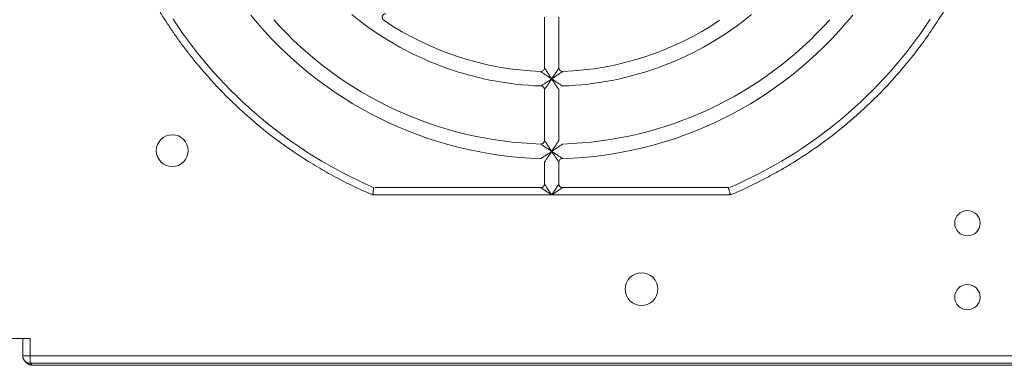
# Model space of a CAD drawing. Header units: millimetres. Extents: x 30 to 1432, y 107 to 988.
# Tile 6 of 34: x 1023 to 1159, y 470 to 517. Entities that reach past the tile are written whole.
import ezdxf

# ---------------------------------------------------------------- set-up
doc = ezdxf.new("R2010")
doc.units = ezdxf.units.MM
doc.header["$LTSCALE"] = 5

msp = doc.modelspace()

# ---------------------------------------------------------------- linework, layer by layer
at = {"color": 144, "linetype": 'Continuous', "lineweight": 0}
for p, q in [((1095.503, 517.694), (1095.503, 510.721)), ((1071.805, 493.194), (1096.503, 493.194)), ((1293.538, 470.977), (1024.468, 470.977))]:
    msp.add_line(p, q, dxfattribs=at)
at = {"color": 7, "linetype": 'Continuous', "lineweight": 15}
for p, q in [((1097.503, 510.721), (1097.503, 517.694)), ((1095.503, 507.719), (1095.503, 500.716)), ((1097.503, 500.716), (1097.503, 507.719)), ((1095.503, 497.715), (1095.503, 494.694)), ((1097.503, 494.694), (1097.503, 497.715)), ((1095.003, 494.194), (1072.11, 494.194)), ((1120.895, 494.194), (1098.003, 494.194)), ((1096.503, 493.194), (1121.201, 493.194)), ((1024.468, 473.387), (1018.507, 473.387)), ((1023.468, 473.387), (1023.468, 470.977)), ((1024.468, 470.977), (1024.468, 473.387)), ((1024.468, 470.977), (1023.468, 470.977)), ((1024.468, 469.977), (1024.468, 470.977)), ((1023.761, 470.27), (1024.044, 469.986)), ((1024.468, 469.977), (1293.538, 469.977)), ((1024.468, 469.977), (1024.752, 469.694)), ((1024.752, 469.694), (1293.254, 469.694))]:
    msp.add_line(p, q, dxfattribs=at)
for centre, radius in [((1044.103, 499.294), 2.2), ((1153.903, 489.294), 1.75), ((1108.903, 480.194), 2.25), ((1153.903, 479.094), 1.75)]:
    msp.add_circle(centre, radius, dxfattribs=at)
for centre, radius, start, end in [((1096.503, 551.694), 43.5, 230.59943, 268.04636), ((1096.503, 551.694), 43.5, 271.95364, 309.40057), ((1096.503, 551.694), 62.5, 213.25643, 246.83195), ((1096.503, 551.694), 53.5, 219.0228, 268.40825), ((1096.503, 551.694), 51.5, 221.81031, 268.31459), ((1096.503, 551.694), 41.5, 236.02365, 267.90335), ((1096.503, 551.694), 53.5, 271.59175, 320.9772), ((1096.503, 551.694), 51.5, 271.68541, 318.18969), ((1096.503, 551.694), 62.5, 293.16805, 326.74357), ((1095.003, 500.716), 0.5, 268.31459, 0), ((1098.003, 497.715), 0.5, 91.59175, 180), ((1095.003, 494.694), 0.5, 270, 0), ((1098.003, 494.694), 0.5, 180, 270)]:
    msp.add_arc(centre, radius, start, end, dxfattribs=at)
at = {"color": 144, "linetype": 'Continuous', "lineweight": 0}
for centre, radius, start, end in [((1073.59, 517.694), 0.5, 90, 236.02365), ((1096.503, 551.694), 41.5, 272.09665, 303.97635), ((1095.003, 510.721), 0.5, 267.90335, 0), ((1098.003, 510.721), 0.5, 180, 272.09665), ((1095.003, 507.719), 0.5, 0, 88.04636)]:
    msp.add_arc(centre, radius, start, end, dxfattribs=at)
at = {"color": 7, "linetype": 'Continuous', "lineweight": 15}
for points, knots in [([(1041.95, 519.194), (1042.093, 518.955), (1042.38, 518.478), (1042.821, 517.771), (1043.271, 517.069), (1043.73, 516.373), (1044.197, 515.684), (1044.674, 515.001), (1045.16, 514.325), (1045.654, 513.655), (1046.158, 512.991), (1046.67, 512.334), (1047.191, 511.683), (1048.617, 509.95), (1051.068, 507.235), (1054.755, 503.757), (1058.706, 500.583), (1061.897, 498.416), (1064.154, 497.045), (1065.391, 496.331), (1066.644, 495.645), (1067.911, 494.988), (1069.194, 494.36), (1070.491, 493.758), (1071.366, 493.382), (1071.805, 493.194)], [0, 0, 0, 0, 0.0207381, 0.0414582, 0.0621639, 0.0828586, 0.103546, 0.1242296, 0.1449131, 0.1656, 0.1862938, 0.2069982, 0.2277167, 0.2484529, 0.3742207, 0.5000017, 0.6257694, 0.7515505, 0.7870835, 0.8225731, 0.8580372, 0.893494, 0.9289614, 0.9644574, 1, 1, 1, 1]), ([(1121.201, 493.194), (1121.457, 493.303), (1121.968, 493.521), (1122.73, 493.861), (1123.487, 494.21), (1124.239, 494.569), (1124.986, 494.938), (1125.728, 495.316), (1126.464, 495.704), (1127.196, 496.102), (1127.923, 496.51), (1128.644, 496.927), (1129.361, 497.354), (1131.273, 498.527), (1134.299, 500.583), (1138.25, 503.757), (1141.937, 507.235), (1144.522, 510.097), (1146.19, 512.144), (1147.067, 513.272), (1147.918, 514.419), (1148.743, 515.584), (1149.541, 516.768), (1150.315, 517.97), (1150.809, 518.786), (1151.055, 519.194)], [0, 0, 0, 0, 0.0207381, 0.0414582, 0.0621639, 0.0828586, 0.103546, 0.1242296, 0.1449131, 0.1656, 0.1862938, 0.2069982, 0.2277167, 0.2484529, 0.3742207, 0.5000017, 0.6257694, 0.7515505, 0.7870835, 0.8225731, 0.8580372, 0.893494, 0.9289614, 0.9644574, 1, 1, 1, 1]), ([(1095.503, 510.721), (1095.503, 510.721), (1095.544, 510.657), (1095.641, 510.506), (1095.68, 510.446), (1095.764, 510.316), (1095.81, 510.246), (1095.954, 510.025), (1096.061, 509.861), (1096.278, 509.532), (1096.389, 509.364), (1096.503, 509.194)], [0, 0, 0, 0, 0.25, 0.25, 0.375, 0.375, 0.5, 0.5, 0.75, 0.75, 1, 1, 1, 1]), ([(1096.503, 509.194), (1096.616, 509.364), (1096.727, 509.532), (1096.944, 509.861), (1097.052, 510.025), (1097.196, 510.246), (1097.241, 510.316), (1097.325, 510.446), (1097.364, 510.506), (1097.461, 510.657), (1097.503, 510.721), (1097.503, 510.721)], [0, 0, 0, 0, 0.25, 0.25, 0.5, 0.5, 0.625, 0.625, 0.75, 0.75, 1, 1, 1, 1]), ([(1098.021, 510.221), (1098.021, 510.221), (1097.958, 510.178), (1097.808, 510.075), (1097.749, 510.035), (1097.62, 509.947), (1097.551, 509.9), (1097.331, 509.75), (1097.168, 509.64), (1096.841, 509.42), (1096.673, 509.307), (1096.503, 509.194)], [0, 0, 0, 0, 0.25, 0.25, 0.375, 0.375, 0.5, 0.5, 0.75, 0.75, 1, 1, 1, 1]), ([(1095.02, 508.219), (1095.02, 508.219), (1095.079, 508.257), (1095.222, 508.35), (1095.278, 508.387), (1095.403, 508.468), (1095.47, 508.512), (1095.685, 508.653), (1095.845, 508.758), (1096.168, 508.971), (1096.334, 509.081), (1096.503, 509.194)], [0, 0, 0, 0, 0.25, 0.25, 0.375, 0.375, 0.5, 0.5, 0.75, 0.75, 1, 1, 1, 1]), ([(1096.503, 509.194), (1096.39, 509.025), (1096.279, 508.86), (1096.062, 508.538), (1095.954, 508.379), (1095.809, 508.166), (1095.763, 508.099), (1095.679, 507.975), (1095.64, 507.919), (1095.543, 507.778), (1095.503, 507.719), (1095.503, 507.719)], [0, 0, 0, 0, 0.25, 0.25, 0.5, 0.5, 0.625, 0.625, 0.75, 0.75, 1, 1, 1, 1]), ([(1095.503, 500.716), (1095.503, 500.716), (1095.544, 500.652), (1095.641, 500.502), (1095.68, 500.443), (1095.764, 500.313), (1095.809, 500.244), (1095.954, 500.023), (1096.061, 499.86), (1096.278, 499.532), (1096.389, 499.364), (1096.503, 499.194)], [0, 0, 0, 0, 0.25, 0.25, 0.375, 0.375, 0.5, 0.5, 0.75, 0.75, 1, 1, 1, 1]), ([(1096.503, 499.194), (1096.332, 499.307), (1096.165, 499.419), (1095.838, 499.639), (1095.675, 499.749), (1095.456, 499.897), (1095.387, 499.944), (1095.259, 500.031), (1095.2, 500.072), (1095.051, 500.173), (1094.988, 500.216), (1094.988, 500.216)], [0, 0, 0, 0, 0.25, 0.25, 0.5, 0.5, 0.625, 0.625, 0.75, 0.75, 1, 1, 1, 1]), ([(1096.503, 499.194), (1096.672, 499.081), (1096.837, 498.971), (1097.161, 498.757), (1097.321, 498.651), (1097.536, 498.51), (1097.604, 498.466), (1097.729, 498.384), (1097.786, 498.347), (1097.929, 498.253), (1097.989, 498.214), (1097.989, 498.214)], [0, 0, 0, 0, 0.25, 0.25, 0.5, 0.5, 0.625, 0.625, 0.75, 0.75, 1, 1, 1, 1]), ([(1097.503, 497.715), (1097.503, 497.715), (1097.462, 497.773), (1097.365, 497.916), (1097.326, 497.972), (1097.242, 498.096), (1097.196, 498.163), (1097.051, 498.377), (1096.943, 498.537), (1096.726, 498.859), (1096.615, 499.025), (1096.503, 499.194)], [0, 0, 0, 0, 0.25, 0.25, 0.375, 0.375, 0.5, 0.5, 0.75, 0.75, 1, 1, 1, 1]), ([(1071.805, 493.194), (1071.808, 493.229), (1071.815, 493.294), (1071.825, 493.386), (1071.833, 493.464), (1071.84, 493.528), (1071.851, 493.633), (1071.865, 493.769), (1071.882, 493.931), (1071.896, 494.064), (1071.906, 494.162), (1071.912, 494.223), (1071.913, 494.23), (1071.913, 494.234)], [0, 0, 0, 0, 0.0657662, 0.1236378, 0.173616, 0.2157022, 0.2498977, 0.3829736, 0.5001657, 0.6322648, 0.7593636, 0.8818133, 1, 1, 1, 1]), ([(1096.503, 493.194), (1096.306, 493.325), (1096.11, 493.455), (1095.747, 493.697), (1095.581, 493.808), (1095.303, 493.993), (1095.192, 494.067), (1095.042, 494.168), (1095.003, 494.194), (1095.003, 494.194)], [0, 0, 0, 0, 0.25, 0.25, 0.5, 0.5, 0.75, 0.75, 1, 1, 1, 1]), ([(1095.503, 494.694), (1095.503, 494.694), (1095.529, 494.655), (1095.629, 494.504), (1095.703, 494.393), (1095.888, 494.116), (1095.999, 493.949), (1096.241, 493.586), (1096.372, 493.39), (1096.503, 493.194)], [0, 0, 0, 0, 0.25, 0.25, 0.5, 0.5, 0.75, 0.75, 1, 1, 1, 1]), ([(1096.503, 493.194), (1096.634, 493.39), (1096.764, 493.586), (1097.006, 493.949), (1097.117, 494.116), (1097.302, 494.393), (1097.376, 494.504), (1097.477, 494.655), (1097.503, 494.694), (1097.503, 494.694)], [0, 0, 0, 0, 0.25, 0.25, 0.5, 0.5, 0.75, 0.75, 1, 1, 1, 1]), ([(1098.003, 494.194), (1098.003, 494.194), (1097.964, 494.168), (1097.813, 494.067), (1097.702, 493.993), (1097.425, 493.808), (1097.258, 493.697), (1096.895, 493.455), (1096.699, 493.325), (1096.503, 493.194)], [0, 0, 0, 0, 0.25, 0.25, 0.5, 0.5, 0.75, 0.75, 1, 1, 1, 1]), ([(1121.201, 493.194), (1121.191, 493.226), (1121.172, 493.288), (1121.146, 493.375), (1121.123, 493.45), (1121.104, 493.513), (1121.073, 493.615), (1121.032, 493.747), (1120.985, 493.902), (1120.946, 494.03), (1120.917, 494.125), (1120.899, 494.183), (1120.896, 494.19), (1120.895, 494.194)], [0, 0, 0, 0, 0.0637038, 0.1205464, 0.1705268, 0.2136443, 0.2498987, 0.3824704, 0.5001637, 0.6318999, 0.7588829, 0.8814557, 1, 1, 1, 1]), ([(1023.468, 470.977), (1023.469, 470.944), (1023.471, 470.878), (1023.485, 470.784), (1023.506, 470.698), (1023.533, 470.619), (1023.564, 470.548), (1023.597, 470.485), (1023.631, 470.429), (1023.665, 470.38), (1023.699, 470.338), (1023.73, 470.302), (1023.804, 470.225), (1023.918, 470.134), (1024.094, 470.044), (1024.241, 469.999), (1024.355, 469.983), (1024.412, 469.979), (1024.444, 469.978), (1024.46, 469.977), (1024.468, 469.977)], [0, 0, 0, 0, 0.0642148, 0.1246839, 0.1814068, 0.2343829, 0.2836118, 0.329093, 0.3708261, 0.4088109, 0.4430469, 0.4735339, 0.5002717, 0.6460933, 0.7500357, 0.8761463, 0.9385114, 0.9693837, 0.9847261, 1, 1, 1, 1]), ([(1024.044, 469.987), (1024.069, 469.963), (1024.119, 469.916), (1024.201, 469.856), (1024.289, 469.805), (1024.409, 469.751), (1024.563, 469.704), (1024.689, 469.697), (1024.752, 469.694)], [0, 0, 0, 0, 0.1305132, 0.2598194, 0.3892976, 0.5203213, 0.7596487, 1, 1, 1, 1])]:
    msp.add_open_spline(points, degree=3, knots=knots, dxfattribs=at)
at = {"color": 144, "linetype": 'Continuous', "lineweight": 0}
for points, knots in [([(1096.503, 509.194), (1096.332, 509.307), (1096.165, 509.42), (1095.837, 509.64), (1095.674, 509.75), (1095.454, 509.9), (1095.385, 509.947), (1095.257, 510.035), (1095.197, 510.075), (1095.048, 510.178), (1094.984, 510.221), (1094.984, 510.221)], [0, 0, 0, 0, 0.25, 0.25, 0.5, 0.5, 0.625, 0.625, 0.75, 0.75, 1, 1, 1, 1]), ([(1096.503, 509.194), (1096.548, 509.163), (1096.634, 509.106), (1096.756, 509.025), (1096.864, 508.954), (1097.013, 508.855), (1097.194, 508.735), (1097.419, 508.588), (1097.621, 508.456), (1097.778, 508.354), (1097.879, 508.288), (1097.94, 508.249), (1097.978, 508.224), (1097.983, 508.22), (1097.986, 508.219)], [0, 0, 0, 0, 0.0735336, 0.139596, 0.1981587, 0.2491983, 0.3835339, 0.499517, 0.6342342, 0.749153, 0.8185894, 0.8825855, 0.9425002, 1, 1, 1, 1]), ([(1097.503, 507.719), (1097.502, 507.72), (1097.501, 507.722), (1097.493, 507.734), (1097.479, 507.753), (1097.461, 507.781), (1097.436, 507.816), (1097.407, 507.858), (1097.352, 507.939), (1097.255, 508.08), (1097.119, 508.279), (1096.967, 508.503), (1096.822, 508.717), (1096.665, 508.952), (1096.562, 509.106), (1096.503, 509.194)], [0, 0, 0, 0, 0.0325833, 0.0657286, 0.0997841, 0.1350712, 0.1718787, 0.2104615, 0.2510412, 0.3655708, 0.5006128, 0.6159785, 0.7508617, 0.8575248, 1, 1, 1, 1]), ([(1096.503, 499.194), (1096.537, 499.245), (1096.6, 499.339), (1096.686, 499.468), (1096.755, 499.573), (1096.851, 499.718), (1096.969, 499.898), (1097.12, 500.128), (1097.255, 500.333), (1097.36, 500.496), (1097.429, 500.602), (1097.471, 500.667), (1097.498, 500.708), (1097.501, 500.713), (1097.503, 500.716)], [0, 0, 0, 0, 0.0817583, 0.1505475, 0.2063672, 0.2492177, 0.3850377, 0.4995032, 0.6352007, 0.7491609, 0.819651, 0.8838943, 0.9433862, 1, 1, 1, 1]), ([(1095.017, 498.214), (1095.017, 498.215), (1095.019, 498.216), (1095.031, 498.224), (1095.051, 498.237), (1095.079, 498.255), (1095.114, 498.278), (1095.158, 498.306), (1095.239, 498.36), (1095.383, 498.453), (1095.584, 498.586), (1095.81, 498.734), (1096.026, 498.877), (1096.262, 499.033), (1096.416, 499.136), (1096.503, 499.194)], [0, 0, 0, 0, 0.0326387, 0.0658243, 0.0999035, 0.135196, 0.1719887, 0.2105335, 0.251048, 0.3657893, 0.5006187, 0.6163636, 0.7508656, 0.8595024, 1, 1, 1, 1]), ([(1096.503, 499.194), (1096.471, 499.147), (1096.412, 499.058), (1096.329, 498.934), (1096.258, 498.828), (1096.16, 498.681), (1096.038, 498.502), (1095.887, 498.278), (1095.751, 498.078), (1095.644, 497.921), (1095.575, 497.821), (1095.534, 497.76), (1095.508, 497.722), (1095.504, 497.717), (1095.503, 497.715)], [0, 0, 0, 0, 0.0761746, 0.1430994, 0.2007758, 0.2492064, 0.3841927, 0.4995197, 0.6346415, 0.7491615, 0.8188948, 0.8829591, 0.9427557, 1, 1, 1, 1]), ([(1098.017, 500.216), (1098.017, 500.215), (1098.015, 500.214), (1098.002, 500.206), (1097.981, 500.192), (1097.952, 500.172), (1097.915, 500.146), (1097.869, 500.115), (1097.785, 500.057), (1097.638, 499.958), (1097.435, 499.82), (1097.206, 499.666), (1096.998, 499.525), (1096.758, 499.365), (1096.602, 499.26), (1096.503, 499.194)], [0, 0, 0, 0, 0.0320579, 0.0647882, 0.0985859, 0.1338113, 0.1707841, 0.2097829, 0.2510474, 0.3646609, 0.5006399, 0.6144486, 0.7508557, 0.8421323, 1, 1, 1, 1])]:
    msp.add_open_spline(points, degree=3, knots=knots, dxfattribs=at)

doc.saveas('drawing.dxf')
